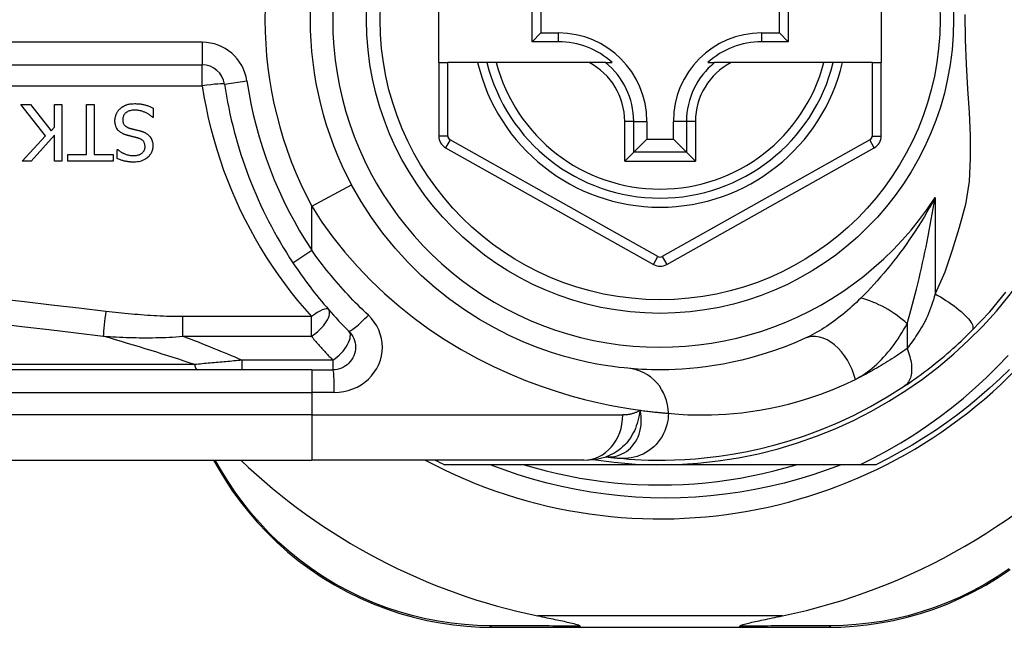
# Model space of a CAD drawing. Header units: inches. Extents: x 5 to 147, y 9 to 79.
# Tile 40 of 95: x 5.586 to 6.445, y 54.897 to 55.426. Entities that reach past the tile are written whole.
import ezdxf

# ---------------------------------------------------------------- set-up
doc = ezdxf.new("R2010")
doc.units = ezdxf.units.IN
doc.header["$MEASUREMENT"] = 0
doc.layers.add('Visible Edges(ANSI)', color=7, linetype='Continuous', lineweight=25)
doc.layers.add('Visible Tangent Edges(ANSI)', color=7, linetype='Continuous', lineweight=25)

msp = doc.modelspace()

# ---------------------------------------------------------------- linework, layer by layer
at = {"layer": 'Visible Edges(ANSI)'}
for p, q in [((5.9515, 55.38868), (5.9515, 55.46348)), ((6.33732, 55.46348), (6.33732, 55.38868)), ((6.03283, 55.40693), (6.03283, 55.44522)), ((6.25616, 55.44522), (6.25616, 55.40693)), ((6.04041, 55.43764), (6.04041, 55.41451)), ((6.24858, 55.41451), (6.24858, 55.43764)), ((6.03283, 55.40693), (6.04041, 55.41451)), ((6.04041, 55.41451), (6.05591, 55.41451)), ((6.23308, 55.41451), (6.24858, 55.41451)), ((6.25616, 55.40693), (6.24858, 55.41451)), ((6.05591, 55.40693), (6.03283, 55.40693)), ((6.25616, 55.40693), (6.23308, 55.40693)), ((5.9515, 55.38868), (5.9515, 55.32473)), ((5.9515, 55.38868), (5.95937, 55.38868)), ((5.98545, 55.38868), (5.95937, 55.38868)), ((5.99355, 55.38868), (5.98545, 55.38868)), ((6.00167, 55.38868), (5.99355, 55.38868)), ((6.08265, 55.38868), (6.00167, 55.38868)), ((6.09693, 55.38868), (6.08265, 55.38868)), ((6.09693, 55.38868), (6.10284, 55.38868)), ((6.18615, 55.38868), (6.19206, 55.38868)), ((6.20634, 55.38868), (6.19206, 55.38868)), ((6.28732, 55.38868), (6.20634, 55.38868)), ((6.29544, 55.38868), (6.28732, 55.38868)), ((6.30354, 55.38868), (6.29544, 55.38868)), ((6.32945, 55.38868), (6.30354, 55.38868)), ((6.32945, 55.38868), (6.33732, 55.38868)), ((6.33732, 55.32472), (6.33732, 55.38868)), ((5.09331, 55.38672), (5.7453, 55.38672)), ((5.60869, 55.3248), (5.58712, 55.35204)), ((5.58712, 55.35204), (5.59561, 55.35204)), ((5.59561, 55.35204), (5.6136, 55.32915)), ((5.61647, 55.35204), (5.62301, 55.35204)), ((5.61647, 55.33238), (5.61647, 55.35204)), ((5.62301, 55.35204), (5.62301, 55.30283)), ((5.6445, 55.30865), (5.6445, 55.35204)), ((5.6445, 55.35204), (5.65104, 55.35204)), ((5.65104, 55.35204), (5.65104, 55.30865)), ((5.70265, 55.34909), (5.70265, 55.34088)), ((5.70265, 55.34088), (5.70217, 55.34088)), ((6.13293, 55.33749), (6.13293, 55.32199)), ((6.15606, 55.32199), (6.15606, 55.33749)), ((5.6136, 55.32915), (5.61647, 55.33238)), ((5.58831, 55.30283), (5.60869, 55.3248)), ((5.61647, 55.32544), (5.59629, 55.30283)), ((5.61647, 55.30283), (5.61647, 55.32544)), ((6.1215, 55.31056), (6.13293, 55.32199)), ((6.13293, 55.32199), (6.15606, 55.32199)), ((6.16749, 55.31056), (6.15606, 55.32199)), ((5.6711, 55.30514), (5.6711, 55.31296)), ((5.6711, 55.31296), (5.67158, 55.31296)), ((5.95753, 55.31443), (6.13871, 55.21279)), ((6.1215, 55.31056), (6.11366, 55.30272)), ((6.15028, 55.21279), (6.33129, 55.31442)), ((6.17533, 55.30272), (6.16749, 55.31056)), ((5.59629, 55.30283), (5.58831, 55.30283)), ((5.62301, 55.30283), (5.61647, 55.30283)), ((5.62799, 55.30283), (5.62799, 55.30865)), ((5.62799, 55.30865), (5.6445, 55.30865)), ((5.66755, 55.30283), (5.62799, 55.30283)), ((5.65104, 55.30865), (5.66755, 55.30865)), ((5.66755, 55.30865), (5.66755, 55.30283)), ((5.8408, 55.12096), (5.19174, 55.12096)), ((5.8408, 55.12096), (5.85923, 55.12096)), ((6.09719, 55.04514), (6.09724, 55.04514)), ((5.19174, 55.04222), (5.8408, 55.04222)), ((5.75517, 55.04222), (5.7598, 55.03422)), ((6.07806, 55.04222), (5.8408, 55.04222)), ((6.1445, 55.03828), (5.95641, 55.03828)), ((6.31879, 55.03828), (6.1445, 55.03828)), ((6.33258, 55.03828), (6.31879, 55.03828)), ((5.99839, 54.89655), (6.07544, 54.89655)), ((6.07544, 54.89655), (6.21355, 54.89655)), ((6.21355, 54.89655), (6.29098, 54.89655))]:
    msp.add_line(p, q, dxfattribs=at)
at = {"layer": 'Visible Edges(ANSI)', "flags": 128}
for points in [[(5.66919, 55.338), (5.6692, 55.3385), (5.66922, 55.33898), (5.66926, 55.33947), (5.66932, 55.33995), (5.6694, 55.34043), (5.66949, 55.3409), (5.66959, 55.34137), (5.66972, 55.34184), (5.66985, 55.34231), (5.67001, 55.34277), (5.67017, 55.34323), (5.67036, 55.34369), (5.67055, 55.34414), (5.67076, 55.34458), (5.67099, 55.34501), (5.67123, 55.34543), (5.67148, 55.34584), (5.67175, 55.34625), (5.67203, 55.34665), (5.67233, 55.34703), (5.67264, 55.3474), (5.67297, 55.34777), (5.6733, 55.34812), (5.67366, 55.34845)], [(5.67366, 55.34845), (5.67396, 55.34872), (5.67426, 55.34898), (5.67457, 55.34923), (5.67488, 55.34948), (5.6752, 55.34971), (5.67553, 55.34994), (5.67586, 55.35016), (5.67619, 55.35037), (5.67653, 55.35057), (5.67687, 55.35077), (5.67722, 55.35096), (5.67758, 55.35114), (5.67794, 55.35131), (5.6783, 55.35148), (5.67867, 55.35163), (5.67904, 55.35178), (5.67949, 55.35194), (5.68006, 55.35213), (5.68076, 55.35232), (5.6816, 55.3525), (5.68258, 55.35266), (5.68372, 55.3528), (5.68502, 55.35289), (5.6865, 55.35292)], [(5.68698, 55.34726), (5.68608, 55.34724), (5.68518, 55.34719), (5.68428, 55.3471), (5.68338, 55.34696), (5.6825, 55.34677), (5.68164, 55.34652), (5.68084, 55.34622), (5.68014, 55.34589), (5.67954, 55.34555), (5.67903, 55.34519), (5.67859, 55.34485), (5.67821, 55.3445), (5.67787, 55.34414), (5.67754, 55.34375), (5.67725, 55.34335), (5.67698, 55.34293), (5.67675, 55.34248), (5.67654, 55.34201), (5.67637, 55.34154), (5.67624, 55.34105), (5.67613, 55.34056), (5.67606, 55.34005), (5.67602, 55.33955), (5.67601, 55.33904)], [(5.6865, 55.35292), (5.68719, 55.35291), (5.68789, 55.3529), (5.68859, 55.35287), (5.6893, 55.35284), (5.69001, 55.35279), (5.69072, 55.35272), (5.69143, 55.35264), (5.69214, 55.35255), (5.69284, 55.35244), (5.69354, 55.35231), (5.69422, 55.35216), (5.6949, 55.35199), (5.69557, 55.35181), (5.69623, 55.35161), (5.69689, 55.3514), (5.69754, 55.35118), (5.69819, 55.35095), (5.69884, 55.35071), (5.69949, 55.35047), (5.70013, 55.35021), (5.70077, 55.34995), (5.7014, 55.34967), (5.70203, 55.34939), (5.70265, 55.34909)], [(5.70217, 55.34088), (5.7017, 55.34131), (5.70122, 55.34172), (5.70073, 55.34213), (5.70023, 55.34252), (5.69972, 55.34289), (5.6992, 55.34325), (5.69868, 55.3436), (5.69814, 55.34393), (5.6976, 55.34425), (5.69704, 55.34455), (5.69648, 55.34484), (5.69591, 55.34512), (5.69533, 55.34538), (5.69473, 55.34563), (5.69411, 55.34587), (5.69345, 55.34611), (5.69275, 55.34634), (5.69201, 55.34655), (5.69124, 55.34675), (5.69044, 55.34692), (5.68961, 55.34706), (5.68876, 55.34717), (5.68788, 55.34723), (5.68698, 55.34726)], [(5.67896, 55.3256), (5.67843, 55.32577), (5.67791, 55.32595), (5.67739, 55.32615), (5.67688, 55.32636), (5.67637, 55.32658), (5.67587, 55.32682), (5.67537, 55.32708), (5.67489, 55.32735), (5.67442, 55.32765), (5.67397, 55.32796), (5.67353, 55.32829), (5.67307, 55.32866), (5.67259, 55.3291), (5.67209, 55.32962), (5.67159, 55.33023), (5.6711, 55.33092), (5.67063, 55.33171), (5.67023, 55.33255), (5.6699, 55.33341), (5.66963, 55.33431), (5.66943, 55.33522), (5.66929, 55.33614), (5.66921, 55.33707), (5.66919, 55.338)], [(5.67601, 55.33904), (5.67603, 55.33842), (5.67608, 55.33781), (5.67617, 55.3372), (5.67631, 55.3366), (5.67649, 55.33601), (5.67673, 55.33545), (5.67698, 55.33496), (5.67725, 55.33454), (5.67753, 55.33418), (5.67779, 55.33388), (5.67804, 55.33363), (5.6783, 55.33339), (5.67858, 55.33317), (5.67886, 55.33296), (5.67915, 55.33277), (5.67945, 55.33259), (5.67976, 55.33242), (5.68008, 55.33226), (5.6804, 55.33211), (5.68073, 55.33197), (5.68106, 55.33184), (5.6814, 55.33172), (5.68173, 55.33161), (5.68207, 55.3315)], [(5.68207, 55.3315), (5.68244, 55.3314), (5.68279, 55.33131), (5.68312, 55.33122), (5.68343, 55.33113), (5.68373, 55.33105), (5.68402, 55.33098), (5.6843, 55.33091), (5.68458, 55.33084), (5.68486, 55.33077), (5.68514, 55.3307), (5.68543, 55.33063), (5.68572, 55.33056), (5.68603, 55.33049), (5.68634, 55.33041), (5.68668, 55.33033), (5.68704, 55.33024), (5.68742, 55.33015), (5.68782, 55.33005), (5.68826, 55.32995), (5.68872, 55.32983), (5.68922, 55.32971), (5.68976, 55.32957), (5.69034, 55.32943), (5.69096, 55.32927)], [(5.69096, 55.32927), (5.69125, 55.32919), (5.69154, 55.32911), (5.69183, 55.32903), (5.69211, 55.32894), (5.6924, 55.32885), (5.69268, 55.32875), (5.69297, 55.32866), (5.69325, 55.32856), (5.69353, 55.32845), (5.69381, 55.32834), (5.69409, 55.32823), (5.69437, 55.32812), (5.69464, 55.328), (5.69491, 55.32787), (5.69518, 55.32775), (5.69545, 55.32762), (5.69573, 55.32747), (5.69608, 55.32728), (5.69649, 55.32704), (5.69695, 55.32675), (5.69745, 55.32639), (5.69798, 55.32597), (5.69853, 55.32548), (5.6991, 55.32492)], [(5.68905, 55.32301), (5.68859, 55.32313), (5.68814, 55.32325), (5.68769, 55.32337), (5.68724, 55.32348), (5.6868, 55.32359), (5.68635, 55.3237), (5.68591, 55.32381), (5.68548, 55.32392), (5.68505, 55.32402), (5.68462, 55.32413), (5.68419, 55.32423), (5.68377, 55.32433), (5.68335, 55.32444), (5.68293, 55.32454), (5.68252, 55.32464), (5.68211, 55.32474), (5.6817, 55.32485), (5.6813, 55.32495), (5.6809, 55.32506), (5.68051, 55.32516), (5.68011, 55.32527), (5.67973, 55.32538), (5.67934, 55.32549), (5.67896, 55.3256)], [(5.69547, 55.31535), (5.69546, 55.31595), (5.69541, 55.31654), (5.69532, 55.31713), (5.69519, 55.31771), (5.69501, 55.31828), (5.69479, 55.31883), (5.69454, 55.31931), (5.69427, 55.31974), (5.694, 55.3201), (5.69372, 55.32042), (5.69344, 55.3207), (5.69316, 55.32096), (5.69287, 55.32121), (5.69256, 55.32143), (5.69224, 55.32165), (5.69191, 55.32185), (5.69158, 55.32204), (5.69123, 55.32221), (5.69088, 55.32237), (5.69052, 55.32252), (5.69016, 55.32266), (5.68979, 55.32279), (5.68942, 55.3229), (5.68905, 55.32301)], [(5.6991, 55.32492), (5.6993, 55.3247), (5.6995, 55.32447), (5.69968, 55.32424), (5.69986, 55.32401), (5.70004, 55.32377), (5.70021, 55.32352), (5.70037, 55.32328), (5.70052, 55.32302), (5.70067, 55.32277), (5.70081, 55.32251), (5.70095, 55.32225), (5.70108, 55.32198), (5.7012, 55.32171), (5.70132, 55.32143), (5.70143, 55.32116), (5.70154, 55.32085), (5.70167, 55.32048), (5.7018, 55.32005), (5.70192, 55.31955), (5.70204, 55.31899), (5.70214, 55.31836), (5.70222, 55.31766), (5.70227, 55.31688), (5.70229, 55.31603)], [(5.67158, 55.31296), (5.67194, 55.31264), (5.67232, 55.31233), (5.6727, 55.31203), (5.67309, 55.31174), (5.67349, 55.31145), (5.67389, 55.31118), (5.6743, 55.31092), (5.67472, 55.31067), (5.67515, 55.31042), (5.67557, 55.31019), (5.67601, 55.30996), (5.67644, 55.30975), (5.67688, 55.30954), (5.67733, 55.30933), (5.67782, 55.30912), (5.6784, 55.30888), (5.67907, 55.30864), (5.67983, 55.3084), (5.68066, 55.30817), (5.68157, 55.30797), (5.68249, 55.30782), (5.68342, 55.3077), (5.68436, 55.30764), (5.6853, 55.30762)], [(5.6853, 55.30762), (5.68615, 55.30763), (5.68701, 55.3077), (5.68786, 55.3078), (5.68869, 55.30796), (5.68952, 55.30818), (5.69032, 55.30845), (5.69107, 55.30878), (5.69173, 55.30913), (5.69229, 55.30948), (5.69278, 55.30984), (5.69318, 55.31018), (5.69352, 55.3105), (5.69383, 55.31083), (5.69411, 55.31117), (5.69437, 55.31153), (5.6946, 55.31191), (5.69481, 55.3123), (5.69499, 55.31271), (5.69514, 55.31314), (5.69526, 55.31357), (5.69536, 55.31401), (5.69542, 55.31445), (5.69546, 55.3149), (5.69547, 55.31535)], [(5.70229, 55.31603), (5.70227, 55.31523), (5.7022, 55.31443), (5.70209, 55.31364), (5.70193, 55.31287), (5.70173, 55.3121), (5.70147, 55.31134), (5.70116, 55.3106), (5.7008, 55.30988), (5.7004, 55.30919), (5.69995, 55.30853), (5.69947, 55.3079), (5.69895, 55.30729), (5.69838, 55.3067), (5.69772, 55.30608), (5.69693, 55.30543), (5.69603, 55.30478), (5.69499, 55.30415), (5.69381, 55.30355), (5.69253, 55.30304), (5.69122, 55.30263), (5.68987, 55.30232), (5.6885, 55.30211), (5.68712, 55.30199), (5.68574, 55.30195)], [(5.68574, 55.30195), (5.68517, 55.30196), (5.6846, 55.30197), (5.68404, 55.30199), (5.68347, 55.30202), (5.6829, 55.30205), (5.68234, 55.3021), (5.68177, 55.30215), (5.68121, 55.30221), (5.68064, 55.30228), (5.68008, 55.30237), (5.67952, 55.30246), (5.67896, 55.30256), (5.67841, 55.30267), (5.67785, 55.30279), (5.67728, 55.30292), (5.67667, 55.30307), (5.67605, 55.30325), (5.67539, 55.30344), (5.67472, 55.30366), (5.67402, 55.3039), (5.67331, 55.30417), (5.67259, 55.30446), (5.67185, 55.30479), (5.6711, 55.30514)], [(6.11647, 55.12225), (6.11324, 55.12256), (6.10887, 55.12304), (6.1034, 55.12374), (6.09686, 55.1247), (6.0893, 55.12598), (6.08078, 55.12768), (6.07133, 55.12986), (6.06102, 55.1326), (6.04989, 55.13603), (6.0381, 55.14019), (6.02578, 55.14512), (6.01306, 55.15085), (6.00009, 55.1574), (5.98701, 55.1648), (5.97394, 55.17309), (5.96105, 55.18228), (5.94847, 55.19233), (5.93628, 55.2032), (5.92457, 55.21481), (5.91339, 55.22711), (5.90283, 55.24004), (5.89294, 55.25355), (5.88381, 55.26757), (5.87551, 55.28205)], [(5.82439, 55.21423), (5.82617, 55.21156), (5.82798, 55.2089), (5.82982, 55.20625), (5.83167, 55.20362), (5.83355, 55.201), (5.83545, 55.1984), (5.83737, 55.19581), (5.83932, 55.19324), (5.84128, 55.19069), (5.84327, 55.18815), (5.84528, 55.18563), (5.84731, 55.18313), (5.84935, 55.18064), (5.85142, 55.17817), (5.85351, 55.17573), (5.85562, 55.1733), (5.85775, 55.17088), (5.8599, 55.16849), (5.86206, 55.16612), (5.86424, 55.16377), (5.86644, 55.16144), (5.86866, 55.15913), (5.8709, 55.15684), (5.87315, 55.15457)], [(6.41639, 55.15511), (6.43186, 55.17156), (6.44607, 55.18853)], [(5.87315, 55.15457), (5.87443, 55.15314), (5.87557, 55.1516), (5.87656, 55.14994), (5.87738, 55.14819), (5.87804, 55.14638), (5.87851, 55.1445), (5.87881, 55.14259), (5.87892, 55.14066), (5.87882, 55.13873), (5.87853, 55.13682), (5.87806, 55.13494), (5.8774, 55.13311), (5.87657, 55.13136), (5.87558, 55.1297), (5.87443, 55.12815), (5.87314, 55.12672), (5.87172, 55.12543), (5.87017, 55.12428), (5.86852, 55.12329), (5.86678, 55.12246), (5.86496, 55.12181), (5.86308, 55.12134), (5.86116, 55.12105), (5.85923, 55.12096)], [(6.27096, 55.1484), (6.26131, 55.14421), (6.2518, 55.14045), (6.24247, 55.13712), (6.23334, 55.13418), (6.22444, 55.13162), (6.2158, 55.12941), (6.20744, 55.12752), (6.19938, 55.12594), (6.19164, 55.12462), (6.18421, 55.12355), (6.1771, 55.1227), (6.17032, 55.12204), (6.16387, 55.12157), (6.15777, 55.12124), (6.15201, 55.12105), (6.14661, 55.12097), (6.14156, 55.12097), (6.13688, 55.12104), (6.13255, 55.12118), (6.12859, 55.12136), (6.125, 55.12157), (6.12178, 55.1218), (6.11894, 55.12203), (6.11647, 55.12225)], [(6.35743, 55.1067), (6.3598, 55.10828), (6.3622, 55.10992), (6.36463, 55.11161), (6.36709, 55.11335), (6.36957, 55.11513), (6.37207, 55.11695), (6.37459, 55.11882), (6.37711, 55.12073), (6.37965, 55.12268), (6.3822, 55.12467), (6.38475, 55.1267), (6.3873, 55.12877), (6.38983, 55.13085), (6.39235, 55.13297), (6.39485, 55.1351), (6.39734, 55.13726), (6.3998, 55.13943), (6.40224, 55.14162), (6.40466, 55.14384), (6.40706, 55.14606), (6.40943, 55.14831), (6.41178, 55.15056), (6.4141, 55.15283), (6.41639, 55.15511)], [(6.31879, 55.03828), (6.33083, 55.04425), (6.34268, 55.0506), (6.35431, 55.05732), (6.36573, 55.0644), (6.37692, 55.07185), (6.38788, 55.07965), (6.3986, 55.08781), (6.40906, 55.09631), (6.41925, 55.10515), (6.42915, 55.1143), (6.43874, 55.12375), (6.44802, 55.1335)], [(6.44926, 55.12131), (6.44066, 55.11296), (6.43184, 55.10484), (6.42279, 55.09697), (6.41353, 55.08936), (6.40406, 55.082), (6.39439, 55.07492), (6.38453, 55.0681), (6.37448, 55.06157), (6.36425, 55.05531), (6.35385, 55.04934), (6.34329, 55.04366), (6.33258, 55.03828)], [(6.10924, 55.04384), (6.11296, 55.04352), (6.11734, 55.04318), (6.12237, 55.04286), (6.12805, 55.04257), (6.13438, 55.04235), (6.14134, 55.04223), (6.14894, 55.04224), (6.15715, 55.04243), (6.16598, 55.04282), (6.17542, 55.04347), (6.18544, 55.04441), (6.19604, 55.0457), (6.2072, 55.04737), (6.21889, 55.0495), (6.2311, 55.05212), (6.2438, 55.05529), (6.25695, 55.05906), (6.2705, 55.06349), (6.28443, 55.06863), (6.29868, 55.07455), (6.31317, 55.08126), (6.32785, 55.08884), (6.34262, 55.0973), (6.35743, 55.1067)], [(6.07806, 55.04222), (6.08761, 55.04292), (6.09749, 55.04524)], [(6.09724, 55.04514), (6.0979, 55.04506), (6.09854, 55.04498), (6.09917, 55.0449), (6.09979, 55.04483), (6.10039, 55.04476), (6.10098, 55.04469), (6.10156, 55.04463), (6.10212, 55.04457), (6.10267, 55.0445), (6.1032, 55.04445), (6.10372, 55.04439), (6.10423, 55.04434), (6.10473, 55.04428), (6.10521, 55.04424), (6.10567, 55.04419), (6.10612, 55.04414), (6.10656, 55.0441), (6.10699, 55.04406), (6.1074, 55.04402), (6.10779, 55.04398), (6.10818, 55.04394), (6.10855, 55.04391), (6.1089, 55.04387), (6.10924, 55.04384)], [(6.30228, 55.03828), (6.29004, 55.03368), (6.27765, 55.02946), (6.26515, 55.02563), (6.25254, 55.0222), (6.23985, 55.01917), (6.22708, 55.01653), (6.21423, 55.0143), (6.20133, 55.01247), (6.18838, 55.01104), (6.17538, 55.01002), (6.16235, 55.00941), (6.1493, 55.0092), (6.13623, 55.0094), (6.12316, 55.01001), (6.11012, 55.01104), (6.09713, 55.01247), (6.0842, 55.0143), (6.07135, 55.01654), (6.05859, 55.01917), (6.04591, 55.02221), (6.03334, 55.02564), (6.02088, 55.02946), (6.00854, 55.03368), (5.99633, 55.03828)], [(6.02594, 55.03828), (6.03557, 55.03547), (6.04526, 55.0329), (6.05501, 55.03056), (6.06481, 55.02847), (6.07467, 55.02662), (6.08456, 55.02502), (6.09449, 55.02366), (6.10446, 55.02255), (6.11445, 55.02168), (6.12445, 55.02106), (6.13447, 55.02069), (6.1445, 55.02057), (6.15452, 55.02069), (6.16454, 55.02106), (6.17455, 55.02168), (6.18453, 55.02255), (6.1945, 55.02366), (6.20443, 55.02502), (6.21433, 55.02662), (6.22418, 55.02847), (6.23399, 55.03056), (6.24374, 55.0329), (6.25343, 55.03547), (6.26305, 55.03828)], [(5.7598, 55.03422), (5.76555, 55.02473), (5.77181, 55.0153), (5.77857, 55.00598), (5.78583, 54.9968), (5.79358, 54.9878), (5.80181, 54.97904), (5.81051, 54.97054), (5.81968, 54.96235), (5.82931, 54.95452), (5.83937, 54.94709), (5.8498, 54.94009), (5.86057, 54.93356), (5.87161, 54.9275), (5.88289, 54.92196), (5.89436, 54.91696), (5.90597, 54.91251), (5.91766, 54.90864), (5.92939, 54.90533), (5.94113, 54.90257), (5.95283, 54.90034), (5.96446, 54.89865), (5.97596, 54.89746), (5.98729, 54.89677), (5.99839, 54.89655)], [(6.29098, 54.89655), (6.30206, 54.89677), (6.31335, 54.89746), (6.32483, 54.89864), (6.33642, 54.90032), (6.34809, 54.90254), (6.3598, 54.90528), (6.3715, 54.90858), (6.38317, 54.91243), (6.39475, 54.91685), (6.4062, 54.92183), (6.41746, 54.92735), (6.42849, 54.93337), (6.43924, 54.93988), (6.44967, 54.94685)], [(6.03783, 54.90655), (6.03983, 54.90614), (6.0418, 54.90573), (6.04374, 54.90534), (6.04565, 54.90494), (6.04752, 54.90456), (6.04935, 54.90418), (6.05113, 54.90381), (6.05287, 54.90344), (6.05457, 54.90309), (6.05621, 54.90274), (6.0578, 54.9024), (6.05933, 54.90207), (6.06079, 54.90176), (6.0622, 54.90145), (6.06354, 54.90115), (6.06492, 54.90083), (6.06638, 54.90049), (6.06789, 54.90013), (6.06938, 54.89975), (6.07079, 54.89937), (6.07208, 54.89898), (6.07329, 54.89857), (6.07428, 54.89813), (6.07484, 54.89762)], [(6.21415, 54.89762), (6.21455, 54.89803), (6.21526, 54.89839), (6.2161, 54.89871), (6.21705, 54.89903), (6.21806, 54.89933), (6.21912, 54.89962), (6.22028, 54.89992), (6.22155, 54.90024), (6.22291, 54.90056), (6.22435, 54.9009), (6.22587, 54.90124), (6.22747, 54.90159), (6.22912, 54.90196), (6.23083, 54.90232), (6.2326, 54.9027), (6.23444, 54.90309), (6.23635, 54.90349), (6.23831, 54.9039), (6.24033, 54.90432), (6.24241, 54.90475), (6.24453, 54.90519), (6.2467, 54.90563), (6.24891, 54.90609), (6.25116, 54.90655)], [(6.07544, 54.89655), (6.07541, 54.89655), (6.07539, 54.89656), (6.07536, 54.89657), (6.07534, 54.89658), (6.07531, 54.8966), (6.07528, 54.89662), (6.07526, 54.89664), (6.07523, 54.89667), (6.07521, 54.8967), (6.07518, 54.89674), (6.07516, 54.89678), (6.07513, 54.89682), (6.0751, 54.89687), (6.07508, 54.89692), (6.07505, 54.89697), (6.07503, 54.89703), (6.075, 54.89709), (6.07498, 54.89716), (6.07496, 54.89723), (6.07493, 54.8973), (6.07491, 54.89737), (6.07488, 54.89745), (6.07486, 54.89754), (6.07484, 54.89762)], [(6.21355, 54.89655), (6.21358, 54.89655), (6.2136, 54.89656), (6.21363, 54.89657), (6.21366, 54.89658), (6.21368, 54.8966), (6.21371, 54.89662), (6.21373, 54.89664), (6.21376, 54.89667), (6.21379, 54.8967), (6.21381, 54.89674), (6.21384, 54.89678), (6.21386, 54.89682), (6.21389, 54.89687), (6.21391, 54.89692), (6.21394, 54.89697), (6.21396, 54.89703), (6.21399, 54.89709), (6.21401, 54.89716), (6.21404, 54.89723), (6.21406, 54.8973), (6.21408, 54.89737), (6.21411, 54.89745), (6.21413, 54.89754), (6.21415, 54.89762)]]:
    msp.add_lwpolyline(points, dxfattribs=at)
at = {"layer": 'Visible Edges(ANSI)'}
msp.add_circle((6.1445, 55.42608), 0.25591, dxfattribs=at)
for centre, radius, start, end in [((6.1445, 55.42608), 0.43504, 241.92751, 118.07249), ((6.1445, 55.42608), 0.3878, 261.33391, 70.21195), ((6.1445, 55.42608), 0.30512, 151.83282, 208.16718), ((6.05591, 55.33749), 0.07702, 0, 90), ((6.23308, 55.33749), 0.07702, 90, 180), ((6.05591, 55.33749), 0.06944, 47.48259, 90), ((6.23308, 55.33749), 0.06944, 90, 132.51741), ((6.1445, 55.42608), 0.15551, 193.91643, 346.08357), ((5.7453, 55.36703), 0.01969, 8.41327, 90), ((6.1445, 55.42608), 0.38386, 188.41327, 213.49631), ((5.96331, 55.32473), 0.01181, 180, 240.70877), ((6.32551, 55.32472), 0.01181, 299.31319, 0), ((6.14449, 55.22309), 0.01181, 240.70877, 299.31319), ((6.1445, 55.42522), 0.52953, 281.6205, 318.6133), ((6.1445, 55.42522), 0.52953, 226.3272, 258.3795), ((6.1445, 55.42608), 0.431, 242.95157, 244.12615)]:
    msp.add_arc(centre, radius, start, end, dxfattribs=at)
at = {"layer": 'Visible Tangent Edges(ANSI)'}
for p, q in [((6.05591, 55.40693), (6.05591, 55.41451)), ((6.23308, 55.40693), (6.23308, 55.41451)), ((5.7453, 55.4064), (5.09331, 55.4064)), ((5.7453, 55.4064), (5.7453, 55.38672)), ((5.95937, 55.32473), (5.95937, 55.38868)), ((6.32945, 55.38868), (6.32945, 55.32472)), ((5.7453, 55.36842), (5.7453, 55.38672)), ((5.76477, 55.36991), (5.78424, 55.37279)), ((5.09331, 55.36842), (5.7453, 55.36842)), ((6.11366, 55.30272), (6.11366, 55.33749)), ((6.1215, 55.33749), (6.11366, 55.33749)), ((6.1215, 55.31056), (6.1215, 55.33749)), ((6.1215, 55.33749), (6.13293, 55.33749)), ((6.16749, 55.33749), (6.15606, 55.33749)), ((6.17533, 55.33749), (6.16749, 55.33749)), ((6.16749, 55.33749), (6.16749, 55.31056)), ((6.17533, 55.33749), (6.17533, 55.30272)), ((5.9515, 55.32473), (5.95937, 55.32473)), ((5.96138, 55.32129), (5.95753, 55.31443)), ((6.14257, 55.21965), (5.96138, 55.32129)), ((6.32744, 55.32129), (6.14642, 55.21965)), ((6.33129, 55.31442), (6.32744, 55.32129)), ((6.32945, 55.32472), (6.33732, 55.32472)), ((6.16749, 55.31056), (6.1215, 55.31056)), ((6.11366, 55.30272), (6.17533, 55.30272)), ((5.8408, 55.26346), (5.87551, 55.28205)), ((6.3842, 55.27112), (6.3842, 55.18718)), ((5.8408, 55.2251), (5.8408, 55.26346)), ((5.82439, 55.21423), (5.8408, 55.2251)), ((6.13871, 55.21279), (6.14257, 55.21965)), ((6.14642, 55.21965), (6.15028, 55.21279)), ((5.84046, 55.16729), (5.72826, 55.16729)), ((5.72826, 55.15019), (5.72826, 55.16729)), ((5.84046, 55.15019), (5.84046, 55.16729)), ((6.3599, 55.16112), (6.3599, 55.13945)), ((5.72826, 55.15019), (5.84046, 55.15019)), ((5.73855, 55.12555), (5.18942, 55.12555)), ((5.77988, 55.1293), (5.77988, 55.12096)), ((5.85923, 55.1293), (5.77988, 55.1293)), ((5.85923, 55.1293), (5.85923, 55.12096)), ((5.8408, 55.12096), (5.8408, 55.10127)), ((5.19174, 55.10127), (5.8408, 55.10127)), ((5.86046, 55.10127), (5.8408, 55.10127)), ((5.8408, 55.10127), (5.8408, 55.08159)), ((5.8408, 55.08159), (5.19174, 55.08159)), ((5.8408, 55.08159), (6.11196, 55.08159)), ((5.8408, 55.08159), (5.8408, 55.04222)), ((5.76217, 55.03277), (5.75666, 55.04222)), ((6.25116, 54.90655), (6.03783, 54.90655))]:
    msp.add_line(p, q, dxfattribs=at)
at = {"layer": 'Visible Tangent Edges(ANSI)', "flags": 128}
for points in [[(6.41027, 55.4305), (6.41052, 55.40887), (6.41141, 55.38718), (6.41261, 55.36596), (6.41384, 55.34529), (6.41478, 55.32503), (6.41499, 55.30505), (6.41391, 55.28514), (6.41081, 55.26502), (6.40522, 55.24498), (6.39928, 55.22535), (6.39284, 55.20611), (6.3842, 55.18718)], [(5.7453, 55.36842), (5.74684, 55.35903), (5.74861, 55.34969), (5.75061, 55.3404), (5.75284, 55.33117), (5.75529, 55.32201), (5.75796, 55.31292), (5.76085, 55.30391), (5.76396, 55.29498), (5.76728, 55.28614), (5.7708, 55.2774), (5.77454, 55.26875), (5.77848, 55.26021), (5.78262, 55.25178), (5.78696, 55.24347), (5.79149, 55.23527), (5.79621, 55.22719), (5.80112, 55.21923), (5.80622, 55.2114), (5.81149, 55.2037), (5.81694, 55.19614), (5.82257, 55.18871), (5.82837, 55.18142), (5.83433, 55.17428), (5.84046, 55.16729)], [(6.3842, 55.27112), (6.38189, 55.26678), (6.37952, 55.2625), (6.37711, 55.25827), (6.37466, 55.2541), (6.37216, 55.24998), (6.36962, 55.24592), (6.36704, 55.24192), (6.36442, 55.23797), (6.36177, 55.23409), (6.35909, 55.23027), (6.35638, 55.22651), (6.35365, 55.22281), (6.35089, 55.21917), (6.3481, 55.2156), (6.3453, 55.21208), (6.34246, 55.20863), (6.33961, 55.20523), (6.33675, 55.2019), (6.33387, 55.19864), (6.33099, 55.19544), (6.32811, 55.19232), (6.32523, 55.18927), (6.32236, 55.1863), (6.31951, 55.18342)], [(6.3599, 55.16112), (6.36109, 55.16525), (6.36228, 55.16946), (6.36345, 55.17373), (6.36462, 55.17807), (6.36577, 55.18245), (6.36691, 55.18688), (6.36804, 55.19135), (6.36915, 55.19586), (6.37024, 55.20039), (6.37131, 55.20495), (6.37236, 55.20953), (6.37339, 55.21413), (6.3744, 55.21876), (6.37539, 55.22342), (6.37637, 55.22811), (6.37732, 55.23281), (6.37826, 55.23754), (6.37917, 55.24229), (6.38007, 55.24706), (6.38094, 55.25184), (6.38179, 55.25664), (6.38262, 55.26145), (6.38342, 55.26628), (6.3842, 55.27112)], [(5.8408, 55.26346), (5.84969, 55.24976), (5.85932, 55.23641), (5.86967, 55.22345), (5.88065, 55.21093), (5.89224, 55.19887), (5.90436, 55.18732), (5.91696, 55.17631), (5.93, 55.16589), (5.94342, 55.15609), (5.95716, 55.14695), (5.97114, 55.13851), (5.98525, 55.13078), (5.99937, 55.12375), (6.01341, 55.1174), (6.02725, 55.11171), (6.0408, 55.10665), (6.05394, 55.10222), (6.06658, 55.09838), (6.0786, 55.09513), (6.08991, 55.09242), (6.10045, 55.09019), (6.11017, 55.08836), (6.11904, 55.08689), (6.12703, 55.08573)], [(5.89015, 55.16849), (5.88787, 55.17064), (5.88561, 55.17282), (5.88336, 55.17501), (5.88114, 55.17722), (5.87893, 55.17945), (5.87674, 55.1817), (5.87456, 55.18397), (5.87241, 55.18626), (5.87028, 55.18856), (5.86816, 55.19089), (5.86607, 55.19323), (5.864, 55.19559), (5.86194, 55.19796), (5.85991, 55.20035), (5.8579, 55.20276), (5.85591, 55.20518), (5.85394, 55.20762), (5.852, 55.21008), (5.85007, 55.21254), (5.84817, 55.21503), (5.8463, 55.21752), (5.84444, 55.22004), (5.84261, 55.22256), (5.8408, 55.2251)], [(5.66128, 55.17179), (5.6376, 55.17456), (5.61394, 55.17733), (5.59027, 55.18011), (5.5666, 55.1829)], [(6.31951, 55.18342), (6.3176, 55.18154), (6.31568, 55.1797), (6.31375, 55.17788), (6.31179, 55.17609), (6.30982, 55.17434), (6.30784, 55.17262), (6.30585, 55.17094), (6.30385, 55.16929), (6.30183, 55.16768), (6.29981, 55.16611), (6.29779, 55.16457), (6.29575, 55.16308), (6.29371, 55.16162), (6.29166, 55.1602), (6.28959, 55.15882), (6.28753, 55.15748), (6.28545, 55.15618), (6.28337, 55.15493), (6.2813, 55.15372), (6.27922, 55.15255), (6.27714, 55.15144), (6.27508, 55.15037), (6.27301, 55.14936), (6.27096, 55.1484)], [(6.3842, 55.18718), (6.38352, 55.18461), (6.38279, 55.18206), (6.38202, 55.17955), (6.38121, 55.17707), (6.38035, 55.17465), (6.37946, 55.17227), (6.37852, 55.16994), (6.37754, 55.16768), (6.37653, 55.16548), (6.37548, 55.16334), (6.3744, 55.16129), (6.37329, 55.15931), (6.37216, 55.15741), (6.37101, 55.15559), (6.36987, 55.1538), (6.36873, 55.15205), (6.36759, 55.15034), (6.36647, 55.14866), (6.36534, 55.14702), (6.36423, 55.14542), (6.36313, 55.14386), (6.36203, 55.14235), (6.36096, 55.14088), (6.3599, 55.13945)], [(6.3842, 55.18718), (6.38657, 55.18586), (6.38896, 55.18446), (6.39136, 55.183), (6.39377, 55.18148), (6.39615, 55.17991), (6.39849, 55.1783), (6.40076, 55.17666), (6.40296, 55.175), (6.40506, 55.17333), (6.40703, 55.17167), (6.40886, 55.17002), (6.41054, 55.16841), (6.41205, 55.16685), (6.41338, 55.16534), (6.41452, 55.1639), (6.41547, 55.16253), (6.41622, 55.16126), (6.41678, 55.16008), (6.41714, 55.15899), (6.41732, 55.15801), (6.41732, 55.15713), (6.41716, 55.15636), (6.41684, 55.15568), (6.41639, 55.15511)], [(5.72826, 55.16729), (5.72546, 55.1673), (5.72266, 55.16733), (5.71986, 55.16738), (5.71706, 55.16745), (5.71426, 55.16754), (5.71146, 55.16764), (5.70867, 55.16776), (5.70587, 55.1679), (5.70307, 55.16805), (5.70028, 55.16822), (5.69749, 55.1684), (5.69469, 55.1686), (5.6919, 55.1688), (5.68911, 55.16902), (5.68632, 55.16925), (5.68354, 55.16949), (5.68075, 55.16975), (5.67796, 55.17001), (5.67518, 55.17028), (5.6724, 55.17057), (5.66961, 55.17086), (5.66683, 55.17116), (5.66405, 55.17147), (5.66128, 55.17179)], [(5.86046, 55.10127), (5.86458, 55.10147), (5.86867, 55.10203), (5.87267, 55.10298), (5.87655, 55.10428), (5.88027, 55.10594), (5.8838, 55.10792), (5.8871, 55.11021), (5.89014, 55.11279), (5.89289, 55.11565), (5.89533, 55.11876), (5.89744, 55.12208), (5.89921, 55.12558), (5.90062, 55.12923), (5.90164, 55.13299), (5.90225, 55.13681), (5.90245, 55.14068), (5.90223, 55.14454), (5.9016, 55.14836), (5.90057, 55.15211), (5.89918, 55.15574), (5.89742, 55.15924), (5.89532, 55.16255), (5.89289, 55.16564), (5.89015, 55.16849)], [(5.56428, 55.16168), (5.58794, 55.15882), (5.61161, 55.15596), (5.63528, 55.15311), (5.65895, 55.15027)], [(6.31474, 55.11257), (6.3169, 55.11368), (6.31904, 55.11489), (6.32117, 55.11621), (6.32329, 55.11762), (6.32539, 55.11913), (6.32746, 55.12072), (6.32952, 55.12241), (6.33155, 55.12417), (6.33356, 55.12601), (6.33553, 55.12792), (6.33748, 55.1299), (6.3394, 55.13194), (6.34128, 55.13406), (6.34314, 55.13624), (6.34497, 55.13848), (6.34676, 55.14078), (6.34853, 55.14314), (6.35026, 55.14556), (6.35196, 55.14803), (6.35363, 55.15056), (6.35525, 55.15313), (6.35684, 55.15575), (6.35839, 55.15841), (6.3599, 55.16112)], [(5.65895, 55.15027), (5.6618, 55.15008), (5.66465, 55.14991), (5.66751, 55.14974), (5.67036, 55.14959), (5.67323, 55.14945), (5.67609, 55.14933), (5.67896, 55.14922), (5.68183, 55.14912), (5.6847, 55.14904), (5.68758, 55.14898), (5.69046, 55.14893), (5.69335, 55.14891), (5.69623, 55.14889), (5.69913, 55.1489), (5.70202, 55.14893), (5.70492, 55.14897), (5.70783, 55.14904), (5.71073, 55.14913), (5.71364, 55.14924), (5.71656, 55.14938), (5.71948, 55.14954), (5.7224, 55.14973), (5.72533, 55.14994), (5.72826, 55.15019)], [(5.84046, 55.15019), (5.84122, 55.14928), (5.84198, 55.14839), (5.84274, 55.14749), (5.84351, 55.1466), (5.84428, 55.1457), (5.84505, 55.14482), (5.84582, 55.14393), (5.84659, 55.14305), (5.84737, 55.14217), (5.84814, 55.14129), (5.84892, 55.14042), (5.8497, 55.13955), (5.85049, 55.13868), (5.85127, 55.13781), (5.85206, 55.13695), (5.85285, 55.13609), (5.85364, 55.13523), (5.85443, 55.13437), (5.85523, 55.13352), (5.85603, 55.13267), (5.85682, 55.13183), (5.85762, 55.13098), (5.85843, 55.13014), (5.85923, 55.1293)], [(6.3599, 55.13945), (6.358, 55.13811), (6.35609, 55.13678), (6.35419, 55.13547), (6.35229, 55.13419), (6.35041, 55.13294), (6.34852, 55.1317), (6.34664, 55.13048), (6.34475, 55.12928), (6.34286, 55.1281), (6.34097, 55.12694), (6.33908, 55.12579), (6.33719, 55.12467), (6.3353, 55.12356), (6.33342, 55.12247), (6.33153, 55.12139), (6.32965, 55.12034), (6.32777, 55.11931), (6.3259, 55.11829), (6.32403, 55.11729), (6.32216, 55.11631), (6.3203, 55.11535), (6.31845, 55.11441), (6.31659, 55.11348), (6.31474, 55.11257)], [(6.3599, 55.13945), (6.36056, 55.13777), (6.36118, 55.13608), (6.36174, 55.13437), (6.36224, 55.13265), (6.36268, 55.13093), (6.36305, 55.12921), (6.36335, 55.12751), (6.36359, 55.12583), (6.36374, 55.12418), (6.36382, 55.12256), (6.36383, 55.12099), (6.36375, 55.11946), (6.3636, 55.11799), (6.36337, 55.11658), (6.36307, 55.11523), (6.36269, 55.11396), (6.36224, 55.11276), (6.36173, 55.11165), (6.36115, 55.11061), (6.36051, 55.10966), (6.35981, 55.10879), (6.35906, 55.108), (6.35827, 55.10731), (6.35743, 55.1067)], [(5.77988, 55.1293), (5.77815, 55.12914), (5.77642, 55.12898), (5.77468, 55.12882), (5.77295, 55.12866), (5.77122, 55.1285), (5.76949, 55.12834), (5.76776, 55.12818), (5.76603, 55.12802), (5.7643, 55.12786), (5.76257, 55.1277), (5.76084, 55.12754), (5.75912, 55.12739), (5.7574, 55.12723), (5.75567, 55.12708), (5.75395, 55.12692), (5.75223, 55.12677), (5.75052, 55.12661), (5.7488, 55.12646), (5.74709, 55.12631), (5.74537, 55.12615), (5.74367, 55.126), (5.74196, 55.12585), (5.74026, 55.1257), (5.73855, 55.12555)], [(6.15172, 55.08305), (6.15432, 55.0828), (6.15733, 55.08254), (6.16072, 55.08228), (6.16451, 55.08204), (6.16869, 55.08184), (6.17325, 55.08168), (6.1782, 55.0816), (6.18352, 55.0816), (6.18922, 55.08169), (6.1953, 55.08191), (6.20174, 55.08228), (6.20854, 55.08281), (6.2157, 55.08355), (6.2232, 55.08451), (6.23104, 55.08572), (6.23921, 55.08721), (6.24771, 55.089), (6.25653, 55.09113), (6.26565, 55.09362), (6.27504, 55.09652), (6.28467, 55.09983), (6.29452, 55.1036), (6.30456, 55.10784), (6.31474, 55.11257)], [(6.12703, 55.08573), (6.12667, 55.08334), (6.12625, 55.081), (6.12575, 55.07869), (6.12517, 55.07643), (6.12452, 55.07422), (6.12378, 55.07206), (6.12297, 55.06995), (6.12207, 55.06789), (6.12108, 55.06589), (6.12001, 55.06394), (6.11885, 55.06205), (6.11761, 55.06023), (6.11628, 55.05849), (6.11488, 55.05682), (6.11341, 55.05524), (6.11187, 55.05374), (6.11026, 55.05233), (6.10859, 55.05101), (6.10686, 55.04979), (6.10507, 55.04867), (6.10323, 55.04765), (6.10135, 55.04674), (6.09944, 55.04593), (6.09749, 55.04524)], [(6.09852, 55.04504), (6.1007, 55.04501), (6.10288, 55.04517), (6.10505, 55.04551), (6.10718, 55.04603), (6.10927, 55.04673), (6.11129, 55.0476), (6.11325, 55.04865), (6.11514, 55.04987), (6.11694, 55.05126), (6.11864, 55.0528), (6.12023, 55.05448), (6.1217, 55.05631), (6.12304, 55.05827), (6.12424, 55.06036), (6.1253, 55.06256), (6.1262, 55.06487), (6.12694, 55.06727), (6.12751, 55.06975), (6.1279, 55.0723), (6.12812, 55.07491), (6.12814, 55.07757), (6.12797, 55.08027), (6.1276, 55.08299), (6.12703, 55.08573)], [(6.15172, 55.08305), (6.15164, 55.08059), (6.1514, 55.07808), (6.15099, 55.07554), (6.1504, 55.07297), (6.14963, 55.0704), (6.14867, 55.06784), (6.14751, 55.06531), (6.14617, 55.06284), (6.14463, 55.06046), (6.14292, 55.05817), (6.14104, 55.056), (6.13899, 55.05397), (6.13681, 55.0521), (6.13451, 55.05041), (6.1321, 55.04889), (6.12961, 55.04757), (6.12706, 55.04644), (6.12447, 55.04551), (6.12187, 55.04477), (6.11927, 55.04423), (6.11669, 55.04388), (6.11415, 55.0437), (6.11166, 55.0437), (6.10924, 55.04384)], [(6.12703, 55.08573), (6.12648, 55.08538), (6.12592, 55.08506), (6.12535, 55.08474), (6.12478, 55.08444), (6.1242, 55.08416), (6.12361, 55.08389), (6.12301, 55.08364), (6.12241, 55.0834), (6.1218, 55.08318), (6.12119, 55.08297), (6.12057, 55.08277), (6.11994, 55.0826), (6.1193, 55.08243), (6.11866, 55.08228), (6.11802, 55.08215), (6.11736, 55.08203), (6.11671, 55.08193), (6.11604, 55.08184), (6.11537, 55.08176), (6.1147, 55.0817), (6.11402, 55.08165), (6.11334, 55.08162), (6.11265, 55.0816), (6.11196, 55.08159)], [(6.12703, 55.08573), (6.12849, 55.08553), (6.12991, 55.08534), (6.1313, 55.08517), (6.13265, 55.085), (6.13397, 55.08483), (6.13525, 55.08468), (6.13649, 55.08454), (6.1377, 55.0844), (6.13886, 55.08427), (6.13999, 55.08415), (6.14108, 55.08403), (6.14213, 55.08392), (6.14315, 55.08382), (6.14412, 55.08372), (6.14506, 55.08363), (6.14595, 55.08355), (6.14681, 55.08347), (6.14763, 55.08339), (6.14841, 55.08332), (6.14915, 55.08326), (6.14986, 55.0832), (6.15052, 55.08314), (6.15114, 55.08309), (6.15172, 55.08305)], [(6.09724, 55.04514), (6.09727, 55.04513), (6.09731, 55.04513), (6.09735, 55.04513), (6.09739, 55.04512), (6.09743, 55.04512), (6.09747, 55.04511), (6.09751, 55.04511), (6.09756, 55.04511), (6.0976, 55.0451), (6.09765, 55.0451), (6.0977, 55.04509), (6.09775, 55.04509), (6.09781, 55.04509), (6.09786, 55.04508), (6.09792, 55.04508), (6.09798, 55.04507), (6.09804, 55.04507), (6.0981, 55.04507), (6.09817, 55.04506), (6.09823, 55.04506), (6.0983, 55.04505), (6.09837, 55.04505), (6.09844, 55.04505), (6.09852, 55.04504)], [(5.99595, 54.89788), (5.98508, 54.89815), (5.974, 54.89886), (5.96274, 54.90006), (5.95136, 54.90176), (5.93992, 54.90397), (5.92843, 54.9067), (5.91695, 54.90996), (5.90551, 54.91377), (5.89415, 54.91814), (5.88292, 54.92305), (5.87188, 54.92849), (5.86106, 54.93441), (5.85052, 54.94081), (5.8403, 54.94766), (5.83045, 54.95492), (5.82101, 54.96258), (5.81201, 54.97058), (5.80348, 54.97889), (5.7954, 54.98745), (5.78779, 54.99624), (5.78065, 55.0052), (5.774, 55.01431), (5.76784, 55.02351), (5.76217, 55.03277)], [(6.44875, 54.94742), (6.43853, 54.94061), (6.428, 54.93424), (6.4172, 54.92834), (6.40618, 54.92293), (6.39497, 54.91804), (6.38364, 54.91369), (6.37222, 54.9099), (6.36077, 54.90665), (6.34932, 54.90394), (6.3379, 54.90174), (6.32655, 54.90005), (6.31532, 54.89886), (6.30427, 54.89815), (6.29343, 54.89788)], [(6.07484, 54.89762), (6.0714, 54.89763), (6.06797, 54.89764), (6.06456, 54.89765), (6.06116, 54.89765), (6.05776, 54.89766), (6.05438, 54.89767), (6.05102, 54.89768), (6.04766, 54.89769), (6.04432, 54.8977), (6.04099, 54.89771), (6.03767, 54.89772), (6.03437, 54.89773), (6.03109, 54.89775), (6.02781, 54.89776), (6.02456, 54.89777), (6.02131, 54.89778), (6.01809, 54.89779), (6.01487, 54.8978), (6.01168, 54.89782), (6.0085, 54.89783), (6.00534, 54.89784), (6.00219, 54.89786), (5.99906, 54.89787), (5.99595, 54.89788)], [(6.29343, 54.89788), (6.29031, 54.89787), (6.28716, 54.89786), (6.284, 54.89784), (6.28082, 54.89783), (6.27763, 54.89782), (6.27442, 54.89781), (6.27119, 54.89779), (6.26795, 54.89778), (6.26469, 54.89777), (6.26142, 54.89776), (6.25813, 54.89775), (6.25482, 54.89774), (6.25151, 54.89772), (6.24817, 54.89771), (6.24483, 54.8977), (6.24147, 54.89769), (6.2381, 54.89768), (6.23471, 54.89767), (6.23132, 54.89766), (6.22791, 54.89765), (6.22449, 54.89765), (6.22105, 54.89764), (6.21761, 54.89763), (6.21415, 54.89762)]]:
    msp.add_lwpolyline(points, dxfattribs=at)
at = {"layer": 'Visible Tangent Edges(ANSI)'}
msp.add_circle((6.1445, 55.42608), 0.24409, dxfattribs=at)
for centre, radius, start, end in [((6.1445, 55.42608), 0.28543, 32.8812, 327.1188), ((6.1445, 55.42608), 0.34449, 151.83282, 208.16718), ((5.7453, 55.36703), 0.03937, 8.41327, 90), ((6.1445, 55.42608), 0.16339, 193.23324, 346.76676), ((6.1445, 55.42608), 0.14764, 194.67485, 345.32515), ((6.05591, 55.33749), 0.05775, 0, 62.41478), ((6.05591, 55.33749), 0.06559, 0, 51.29033), ((6.23308, 55.33749), 0.06559, 128.70967, 180), ((6.23308, 55.33749), 0.05775, 117.58522, 180), ((6.1445, 55.42608), 0.36417, 188.41327, 213.49631), ((5.96331, 55.32473), 0.00394, 180, 240.70877), ((6.32551, 55.32472), 0.00394, 299.31319, 0), ((6.14449, 55.22309), 0.00394, 240.70877, 299.31319)]:
    msp.add_arc(centre, radius, start, end, dxfattribs=at)
for centre, major_axis, ratio, start_param, end_param in [((5.7453, 55.36703), (0.01947, 0.00288), 0.069894, 0, 1.560459), ((6.33559, 55.16112), (0.034, -0.01985), 0.367954, 1.008544, 2.26339), ((5.84046, 55.16073), (0.01483, 0.01294), 0.257129, 0, 1.350045), ((5.84046, 55.16073), (0.01483, 0.01294), 0.431187, 4.352465, 6.283185), ((5.66128, 55.16536), (0.00234, 0.01955), 0.041071, 1.240547, 2.457785), ((5.88706, 55.16849), (-0.01392, -0.01392), 0.111497, 0, 1.681769), ((2.22895, 55.36572), (3.67256, -0.33874), 0.074886, 0.305987, 0.372439), ((2.23824, 55.42608), (3.67247, -0.40075), 0.088107, 0.277502, 0.326292), ((5.85923, 55.14064), (0.01392, 0.01392), 0.446023, 4.292626, 6.283185), ((6.28728, 55.11257), (-0.01632, 0.03583), 0.663135, 4.419079, 6.283185), ((5.74088, 55.14064), (0, -0.01969), 0.183721, 5.58589, 6.283185), ((6.11286, 55.08305), (0.00362, 0.0392), 0.987056, 4.803178, 6.283185), ((5.85923, 55.10127), (0, 0.01969), 0.062411, 4.712389, 6.283185), ((6.07806, 55.08159), (0, -0.03937), 0.860915, 0, 1.570796), ((6.08448, 54.84873), (0.01245, 0.19646), 0.394768, 6.26267, 6.279105), ((5.76845, 55.03922), (-0.00866, -0.005), 0.489372, 0, 0.521893), ((5.99839, 54.90655), (0, -0.01), 0.489692, 5.761173, 6.283185), ((6.29098, 54.90655), (0, -0.01), 0.490597, 0, 0.522348)]:
    msp.add_ellipse(centre, major_axis=major_axis, ratio=ratio, start_param=start_param, end_param=end_param, dxfattribs=at)

doc.saveas('drawing.dxf')
